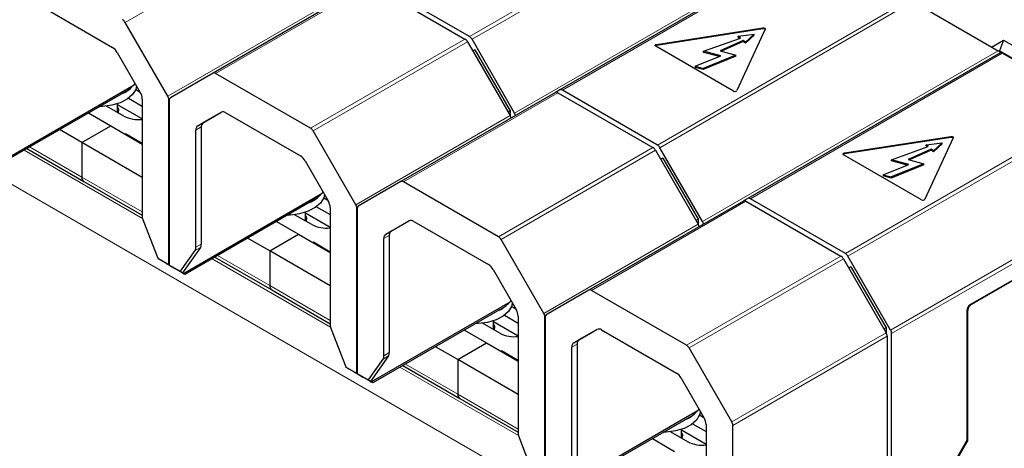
# Model space of a CAD drawing. Header units: millimetres. Extents: x 5 to 418, y 2 to 292.
# Tile 21 of 38: x 253 to 278, y 110 to 120. Entities that reach past the tile are written whole.
import ezdxf

# ---------------------------------------------------------------- set-up
doc = ezdxf.new("R2010")
doc.units = ezdxf.units.MM

msp = doc.modelspace()

# ---------------------------------------------------------------- linework, layer by layer
at = {"color": 7, "linetype": 'Continuous', "lineweight": 18}
for p, q in [((264.6635, 120.0415), (271.0315, 123.7177)), ((264.7275, 119.9739), (271.122, 123.6654)), ((255.9594, 120.3985), (259.8626, 122.6518)), ((280.5176, 100.47), (242.6167, 122.3497)), ((273.2787, 122.4202), (265.8059, 118.1062)), ((273.3806, 122.3616), (267.0126, 118.6854)), ((262.1477, 121.3632), (258.2444, 119.11)), ((269.4153, 117.2984), (275.7833, 120.9745)), ((260.941, 120.784), (257.0378, 118.5307)), ((269.4793, 117.2308), (275.8738, 120.9223)), ((272.0816, 120.2325), (272.0816, 120.2586)), ((260.6472, 117.7229), (264.5504, 119.9762)), ((260.7112, 117.6553), (264.6144, 119.9086)), ((269.3925, 119.8165), (269.3925, 119.8426)), ((278.0305, 119.677), (270.5576, 115.363)), ((278.1323, 119.6185), (271.7643, 115.9423)), ((266.8994, 118.6201), (262.9962, 116.3668)), ((257.0643, 118.4415), (257.0764, 118.4485)), ((265.6927, 118.0409), (261.7895, 115.7876)), ((274.1671, 114.5552), (280.535, 118.2314)), ((274.2311, 114.4877), (280.6255, 118.1791)), ((257.8845, 117.7556), (257.7488, 117.6773)), ((257.7985, 117.7871), (257.9342, 117.8655)), ((276.8334, 117.4894), (276.8334, 117.5155)), ((254.8638, 116.488), (253.5451, 117.2493)), ((256.3983, 115.4388), (253.4036, 117.1676)), ((265.3989, 114.9798), (269.3022, 117.2331)), ((265.4629, 114.9122), (269.3662, 117.1655)), ((274.1443, 117.0734), (274.1443, 117.0995)), ((282.7822, 116.9339), (275.3094, 112.6199)), ((275.3359, 112.5307), (282.8728, 116.8816)), ((254.8638, 116.488), (256.3911, 115.6063)), ((271.6512, 115.877), (267.748, 113.6237)), ((261.816, 115.6984), (261.8282, 115.7054)), ((270.4445, 115.2977), (266.5413, 113.0444)), ((262.6363, 115.0125), (262.5005, 114.9341)), ((262.5502, 115.044), (262.686, 115.1224)), ((257.8845, 114.7942), (257.7488, 114.7158)), ((257.726, 114.6309), (257.8618, 114.7093)), ((259.6155, 113.7449), (258.2968, 114.5062)), ((256.7824, 114.4384), (257.0643, 114.2757)), ((256.7983, 114.4185), (257.0709, 114.2611)), ((257.0756, 114.2692), (257.3574, 114.1065)), ((257.0822, 114.2546), (257.3548, 114.0972)), ((261.1501, 112.6957), (258.1554, 114.4245)), ((270.1507, 112.2366), (274.0539, 114.4899)), ((270.2147, 112.1691), (274.1179, 114.4224)), ((259.6155, 113.7449), (261.1429, 112.8632)), ((277.3498, 113.2793), (277.3554, 113.276)), ((277.2389, 113.1343), (277.2649, 113.1193)), ((266.5678, 112.9552), (266.5799, 112.9622)), ((275.1963, 112.5546), (271.293, 110.3013)), ((267.388, 112.2694), (267.2523, 112.191)), ((267.302, 112.3009), (267.4377, 112.3792)), ((271.3195, 110.2121), (275.2228, 112.4654)), ((262.6363, 112.051), (262.5005, 111.9726)), ((262.4778, 111.8878), (262.6135, 111.9662)), ((264.3673, 111.0018), (263.0486, 111.763)), ((261.5342, 111.6953), (261.816, 111.5326)), ((261.55, 111.6753), (261.8227, 111.518)), ((261.8273, 111.5261), (262.1092, 111.3634)), ((265.9018, 109.9526), (262.9072, 111.6814)), ((261.834, 111.5114), (262.1066, 111.354)), ((264.3673, 111.0018), (265.8946, 110.1201)), ((277.2483, 109.7983), (277.2267, 109.8108)), ((277.2649, 109.854), (277.2366, 109.8704))]:
    msp.add_line(p, q, dxfattribs=at)
at = {"color": 7, "linetype": 'Continuous', "lineweight": 25}
for p, q in [((273.3431, 122.3832), (266.9486, 118.6918)), ((262.0837, 121.3696), (258.1804, 119.1163)), ((262.1477, 121.3632), (264.5504, 119.9762)), ((264.6635, 120.0415), (262.2608, 121.4286)), ((253.7501, 120.8553), (255.638, 119.7654)), ((275.8738, 120.9223), (278.0305, 119.677)), ((257.0378, 118.5307), (255.9594, 120.3985)), ((269.3925, 119.8426), (272.0816, 120.2586)), ((272.0816, 120.2325), (269.3925, 119.8165)), ((270.5832, 119.6667), (271.5112, 120.0014)), ((272.1404, 120.2247), (271.4199, 118.6723)), ((271.4566, 120.0464), (271.8624, 120.0983)), ((271.5112, 120.0014), (271.4566, 120.0464)), ((271.4566, 120.0203), (271.4566, 120.0464)), ((271.4891, 119.9935), (271.4566, 120.0203)), ((271.8624, 120.0983), (271.6391, 119.896)), ((271.8624, 120.0722), (271.6391, 119.8698)), ((271.8624, 120.0722), (271.8624, 120.0983)), ((264.6144, 119.9086), (265.6927, 118.0409)), ((265.8059, 118.1062), (264.7275, 119.9739)), ((271.3396, 118.6599), (269.371, 119.7963)), ((271.5846, 119.9409), (270.9994, 119.677)), ((271.5846, 119.9148), (271.0356, 119.6672)), ((271.6391, 119.896), (271.5846, 119.9409)), ((271.5846, 119.9148), (271.5846, 119.9409)), ((271.6391, 119.8698), (271.5846, 119.9148)), ((271.6391, 119.8698), (271.6391, 119.896)), ((277.863, 119.7737), (278.167, 119.9493)), ((278.167, 119.9493), (278.0625, 119.6799)), ((278.167, 119.9493), (278.5064, 119.7533)), ((255.758, 119.6388), (256.3414, 118.6283)), ((264.801, 119.7081), (264.7479, 119.6774)), ((264.801, 119.7081), (265.691, 118.1666)), ((270.3706, 119.2875), (271.0187, 119.5495)), ((271.4012, 119.5688), (270.5716, 119.2334)), ((271.4012, 119.5427), (270.5716, 119.2073)), ((271.0187, 119.5495), (270.5832, 119.6667)), ((270.5832, 119.6406), (270.5832, 119.6667)), ((270.9799, 119.5338), (270.5832, 119.6406)), ((270.9994, 119.677), (271.4012, 119.5688)), ((271.4012, 119.5427), (271.4012, 119.5688)), ((278.0948, 119.6401), (271.7003, 115.9486)), ((278.0625, 119.6585), (278.0625, 119.6799)), ((278.4019, 119.484), (278.0625, 119.6799)), ((280.535, 118.2314), (278.1323, 119.6185)), ((270.3706, 119.2875), (270.5716, 119.2334)), ((270.3706, 119.2875), (270.3706, 119.2614)), ((270.5716, 119.2073), (270.3706, 119.2614)), ((270.5716, 119.2073), (270.5716, 119.2334)), ((258.1804, 119.1163), (257.1021, 118.4936)), ((260.6472, 117.7229), (258.2444, 119.11)), ((252.6784, 116.7968), (256.1885, 118.8231)), ((256.0339, 118.6861), (256.1885, 118.8231)), ((256.1885, 118.8231), (256.2087, 118.8581)), ((256.0339, 118.6861), (252.7198, 116.7729)), ((256.0463, 118.4832), (256.3911, 118.2842)), ((256.2263, 118.7059), (256.3317, 118.6451)), ((266.8354, 118.6264), (262.9322, 116.3732)), ((266.9486, 118.6918), (266.8365, 118.6271)), ((266.8994, 118.6201), (269.3022, 117.2331)), ((269.4153, 117.2984), (267.0126, 118.6854)), ((255.9272, 118.0295), (255.4909, 118.2814)), ((255.768, 118.1214), (255.768, 118.3431)), ((256.3911, 117.9575), (255.768, 118.3172)), ((256.3911, 118.461), (256.3911, 115.4995)), ((257.0643, 114.2757), (257.0643, 118.4415)), ((257.0756, 118.435), (257.0756, 114.2692)), ((255.033, 118.1082), (255.5935, 117.7846)), ((257.7985, 117.7871), (258.3819, 118.124)), ((257.9342, 117.8655), (258.3835, 118.125)), ((258.5019, 118.1122), (260.3898, 117.0223)), ((265.691, 118.1666), (265.6378, 118.136)), ((265.691, 118.1666), (265.691, 118.0439)), ((254.8638, 117.3634), (255.5935, 117.7846)), ((255.5935, 117.7846), (256.3911, 117.3242)), ((257.8845, 117.7556), (257.8845, 114.7942)), ((254.8638, 117.3634), (254.3032, 117.687)), ((255.9556, 117.5756), (255.9668, 117.5821)), ((256.3911, 117.3372), (255.9668, 117.5821)), ((255.9668, 117.5691), (255.9668, 117.5821)), ((257.7488, 114.7158), (257.7488, 117.6773)), ((261.7895, 115.7876), (260.7112, 117.6553)), ((274.1443, 117.0995), (276.8334, 117.5155)), ((276.8334, 117.4894), (274.1443, 117.0734)), ((254.8638, 117.3634), (254.8638, 116.488)), ((256.3911, 116.4816), (254.8638, 117.3634)), ((275.335, 116.9236), (276.2629, 117.2583)), ((276.8922, 117.4815), (276.1716, 115.9291)), ((276.2084, 117.3033), (276.6142, 117.3552)), ((276.2629, 117.2583), (276.2084, 117.3033)), ((276.2084, 117.2771), (276.2084, 117.3033)), ((276.2409, 117.2504), (276.2084, 117.2771)), ((276.6142, 117.3552), (276.3909, 117.1528)), ((276.6142, 117.3291), (276.3909, 117.1267)), ((276.6142, 117.3291), (276.6142, 117.3552)), ((253.4748, 117.2087), (254.9135, 116.3782)), ((269.3662, 117.1655), (270.4445, 115.2977)), ((270.5576, 115.363), (269.4793, 117.2308)), ((276.0913, 115.9167), (274.1227, 117.0532)), ((276.3363, 117.1978), (275.7511, 116.9338)), ((276.3363, 117.1717), (275.7874, 116.9241)), ((276.3909, 117.1528), (276.3363, 117.1978)), ((276.3363, 117.1717), (276.3363, 117.1978)), ((276.3909, 117.1267), (276.3363, 117.1717)), ((276.3909, 117.1267), (276.3909, 117.1528)), ((260.5098, 116.8956), (261.0932, 115.8851)), ((269.5528, 116.9649), (269.4997, 116.9343)), ((269.5528, 116.9649), (270.4427, 115.4235)), ((275.1224, 116.5444), (275.7704, 116.8063)), ((276.153, 116.8257), (275.3233, 116.4903)), ((276.153, 116.7995), (275.3233, 116.4642)), ((275.7704, 116.8063), (275.335, 116.9236)), ((275.335, 116.8974), (275.335, 116.9236)), ((275.7316, 116.7906), (275.335, 116.8974)), ((275.7511, 116.9338), (276.153, 116.8257)), ((276.153, 116.7995), (276.153, 116.8257)), ((275.1224, 116.5444), (275.3233, 116.4903)), ((275.1224, 116.5444), (275.1224, 116.5182)), ((275.3233, 116.4642), (275.1224, 116.5182)), ((254.9135, 116.3782), (256.3911, 115.5251)), ((262.9322, 116.3732), (261.8539, 115.7504)), ((265.3989, 114.9798), (262.9962, 116.3668)), ((275.3233, 116.4642), (275.3233, 116.4903)), ((257.4302, 114.0537), (260.9402, 116.08)), ((260.7857, 115.9429), (260.9402, 116.08)), ((260.9402, 116.08), (260.9604, 116.115)), ((282.4312, 116.2128), (277.3271, 113.2662)), ((260.7857, 115.9429), (257.4716, 114.0297)), ((260.9781, 115.9628), (261.0835, 115.9019)), ((271.5872, 115.8833), (267.684, 113.63)), ((271.7003, 115.9486), (271.5883, 115.8839)), ((271.6512, 115.877), (274.0539, 114.4899)), ((274.1671, 114.5552), (271.7643, 115.9423)), ((260.679, 115.2864), (260.2427, 115.5382)), ((260.5198, 115.3783), (260.5198, 115.6)), ((261.1429, 115.2144), (260.5198, 115.5741)), ((260.7981, 115.7401), (261.1429, 115.541)), ((261.1429, 115.7179), (261.1429, 112.7564)), ((261.816, 111.5326), (261.816, 115.6984)), ((261.8273, 115.6918), (261.8273, 111.5261)), ((256.4138, 115.3884), (256.7824, 114.4384)), ((259.7847, 115.3651), (260.3452, 115.0415)), ((262.5502, 115.044), (263.1336, 115.3809)), ((262.686, 115.1224), (263.1353, 115.3818)), ((263.2536, 115.369), (265.1415, 114.2792)), ((270.4427, 115.4235), (270.3896, 115.3928)), ((270.4427, 115.4235), (270.4427, 115.3008)), ((259.6155, 114.6202), (260.3452, 115.0415)), ((260.3452, 115.0415), (261.1429, 114.581)), ((262.6363, 115.0125), (262.6363, 112.051)), ((259.6155, 114.6202), (259.055, 114.9438)), ((260.7073, 114.8325), (260.7186, 114.839)), ((261.1429, 114.594), (260.7186, 114.839)), ((260.7186, 114.826), (260.7186, 114.839)), ((262.5005, 111.9726), (262.5005, 114.9341)), ((266.5413, 113.0444), (265.4629, 114.9122)), ((257.3574, 114.1065), (257.726, 114.6309)), ((257.8618, 114.7093), (257.4094, 114.0656)), ((259.6155, 114.6202), (259.6155, 113.7449)), ((261.1429, 113.7385), (259.6155, 114.6202)), ((257.002, 114.3008), (256.7983, 114.4185)), ((257.002, 114.3008), (257.0303, 114.2845)), ((257.0794, 114.2561), (257.0303, 114.2845)), ((257.0822, 114.2545), (257.0709, 114.2611)), ((257.0794, 114.2561), (257.234, 114.1669)), ((257.3584, 114.095), (257.0822, 114.2546)), ((258.2265, 114.4656), (259.6652, 113.635)), ((274.1179, 114.4224), (275.1963, 112.5546)), ((275.3094, 112.6199), (274.2311, 114.4877)), ((257.3471, 114.1016), (257.234, 114.1669)), ((257.4094, 114.0656), (257.3548, 114.0972)), ((257.4716, 114.0297), (257.3584, 114.095)), ((257.3811, 114.082), (257.4302, 114.0537)), ((257.3811, 114.082), (257.4094, 114.0656)), ((257.4716, 114.0297), (257.4302, 114.0537)), ((265.2615, 114.1525), (265.8449, 113.142)), ((274.3045, 114.2218), (274.2514, 114.1911)), ((274.3045, 114.2218), (275.1945, 112.6804)), ((277.3554, 113.276), (278.7998, 114.1099)), ((259.6652, 113.635), (261.1429, 112.782)), ((267.684, 113.63), (266.6056, 113.0073)), ((270.1507, 112.2366), (267.748, 113.6237)), ((262.1819, 111.3105), (265.692, 113.3368)), ((265.5374, 113.1998), (265.692, 113.3368)), ((265.692, 113.3368), (265.7122, 113.3719)), ((265.5374, 113.1998), (262.2233, 111.2866)), ((265.7298, 113.2196), (265.8352, 113.1588)), ((277.2366, 113.1095), (277.2366, 109.8442)), ((277.2649, 109.854), (277.2649, 113.1193)), ((265.4308, 112.5432), (264.9945, 112.7951)), ((265.2715, 112.6351), (265.2715, 112.8568)), ((265.8946, 112.4713), (265.2715, 112.831)), ((265.5498, 112.9969), (265.8946, 112.7979)), ((265.8946, 112.9747), (265.8946, 110.0133)), ((266.5678, 108.7895), (266.5678, 112.9552)), ((266.5791, 112.9487), (266.5791, 108.7829)), ((261.1656, 112.6453), (261.5342, 111.6953)), ((264.5365, 112.622), (265.097, 112.2984)), ((267.302, 112.3009), (267.8854, 112.6378)), ((267.4377, 112.3792), (267.887, 112.6387)), ((268.0054, 112.6259), (269.8933, 111.536)), ((275.1945, 112.6804), (275.1414, 112.6497)), ((275.1945, 112.6804), (275.1945, 112.5577)), ((275.3359, 108.3627), (275.3359, 112.5307)), ((264.3673, 111.8771), (265.097, 112.2984)), ((265.097, 112.2984), (265.8946, 111.8379)), ((267.388, 112.2694), (267.388, 109.3079)), ((275.2228, 112.4654), (275.2228, 108.3159)), ((264.3673, 111.8771), (263.8067, 112.2007)), ((265.4591, 112.0893), (265.4704, 112.0958)), ((265.8946, 111.8509), (265.4704, 112.0958)), ((265.4704, 112.0828), (265.4704, 112.0958)), ((267.2523, 109.2295), (267.2523, 112.191)), ((271.293, 110.3013), (270.2147, 112.1691)), ((262.1092, 111.3634), (262.4778, 111.8878)), ((262.6135, 111.9662), (262.1612, 111.3225)), ((264.3673, 111.8771), (264.3673, 111.0018)), ((265.8946, 110.9954), (264.3673, 111.8771)), ((261.7537, 111.5577), (261.55, 111.6753)), ((261.7537, 111.5577), (261.7821, 111.5413)), ((261.8312, 111.513), (261.7821, 111.5413)), ((261.834, 111.5114), (261.8227, 111.518)), ((262.9783, 111.7224), (264.417, 110.8919)), ((261.8312, 111.513), (261.9857, 111.4238)), ((262.1102, 111.3519), (261.834, 111.5114)), ((262.0989, 111.3584), (261.9857, 111.4238)), ((262.1612, 111.3225), (262.1066, 111.354)), ((262.2233, 111.2866), (262.1102, 111.3519)), ((262.1328, 111.3389), (262.1819, 111.3105)), ((262.1328, 111.3389), (262.1612, 111.3225)), ((262.2233, 111.2866), (262.1819, 111.3105)), ((270.0133, 111.4094), (270.5967, 110.3989)), ((264.417, 110.8919), (265.8946, 110.0389)), ((266.9337, 108.5674), (270.4437, 110.5937)), ((270.2892, 110.4567), (270.4437, 110.5937)), ((270.4437, 110.5937), (270.464, 110.6287)), ((270.2892, 110.4567), (266.9751, 108.5435)), ((270.4816, 110.4765), (270.587, 110.4157)), ((270.1825, 109.8001), (269.7462, 110.052)), ((270.0233, 109.892), (270.0233, 110.1137)), ((270.6464, 109.7281), (270.0233, 110.0878)), ((270.3016, 110.2538), (270.6464, 110.0548)), ((270.6464, 110.2316), (270.6464, 107.2701)), ((271.3195, 106.0463), (271.3195, 110.2121)), ((265.9174, 109.9022), (266.2859, 108.9522)), ((269.2882, 109.8788), (269.8488, 109.5552)), ((276.6376, 108.7904), (277.2267, 109.8108)), ((276.6426, 108.7492), (277.2483, 109.7983))]:
    msp.add_line(p, q, dxfattribs=at)
at = {"color": 7, "linetype": 'Continuous', "lineweight": 25, "flags": 128}
for points in [[(272.0816, 120.2586), (272.0941, 120.2596), (272.1065, 120.2586), (272.1181, 120.2558), (272.128, 120.2514), (272.1356, 120.2457), (272.1404, 120.239), (272.1421, 120.2318), (272.1404, 120.2247)], [(269.371, 119.7963), (269.3634, 119.802), (269.3586, 119.8087), (269.3569, 119.8159), (269.3586, 119.8231), (269.3634, 119.8297), (269.371, 119.8355), (269.3809, 119.8399), (269.3925, 119.8426)], [(256.2465, 118.7922), (256.2261, 118.7053), (256.1459, 118.5743), (256.0118, 118.459), (255.8323, 118.3665), (255.6185, 118.3027), (255.384, 118.2716), (255.3115, 118.269)], [(255.7891, 118.1092), (255.7981, 118.1956), (255.768, 118.2727)], [(276.8334, 117.5155), (276.8458, 117.5164), (276.8583, 117.5155), (276.8698, 117.5127), (276.8798, 117.5083), (276.8874, 117.5026), (276.8922, 117.4959), (276.8938, 117.4887), (276.8922, 117.4815)], [(274.1227, 117.0532), (274.1151, 117.0589), (274.1103, 117.0656), (274.1087, 117.0728), (274.1103, 117.0799), (274.1151, 117.0866), (274.1227, 117.0923), (274.1327, 117.0968), (274.1443, 117.0995)], [(260.9983, 116.049), (260.9779, 115.9622), (260.8977, 115.8312), (260.7636, 115.7159), (260.584, 115.6234), (260.3703, 115.5596), (260.1357, 115.5285), (260.0632, 115.5259)], [(260.5409, 115.3661), (260.5498, 115.4524), (260.5198, 115.5295)], [(265.75, 113.3059), (265.7296, 113.2191), (265.6494, 113.0881), (265.5154, 112.9727), (265.3358, 112.8802), (265.122, 112.8165), (264.8875, 112.7854), (264.815, 112.7827)], [(265.2927, 112.6229), (265.3016, 112.7093), (265.2715, 112.7864)], [(270.5018, 110.5628), (270.4814, 110.4759), (270.4012, 110.345), (270.2671, 110.2296), (270.0876, 110.1371), (269.8738, 110.0733), (269.6393, 110.0422), (269.5668, 110.0396)], [(270.0444, 109.8798), (270.0533, 109.9662), (270.0233, 110.0433)]]:
    msp.add_lwpolyline(points, dxfattribs=at)
at = {"color": 7, "linetype": 'Continuous', "lineweight": 25}
for centre, radius, start, end in [((255.7977, 120.3094), 0.1847, 28.85561, 58.04533), ((272.0957, 120.173), 0.0612, 47.17916, 103.27115), ((264.4527, 119.8195), 0.1847, 28.85561, 58.04533), ((264.5658, 119.8848), 0.1847, 28.85561, 58.04533), ((255.4548, 119.4717), 0.3462, 28.85561, 58.04533), ((269.3969, 119.7674), 0.0493, 95.1289, 134.09832), ((258.207, 119.0576), 0.0644, 54.38183, 114.31395), ((255.6006, 119.2718), 0.7319, 291.53416, 318.99606), ((256.045, 118.4492), 0.3463, 1.9565, 31.14373), ((256.8797, 118.4352), 0.1847, 1.9565, 31.14373), ((257.1397, 118.4413), 0.0644, 125.69804, 185.62038), ((266.8619, 118.5678), 0.0644, 54.38183, 114.31395), ((266.9751, 118.6331), 0.0644, 54.38183, 114.31395), ((271.3723, 118.7139), 0.0632, 238.81307, 318.77301), ((256.2923, 118.7346), 0.7941, 242.62667, 277.14484), ((258.4316, 118.014), 0.1207, 54.38183, 114.31395), ((265.518, 117.9383), 0.2026, 11.96427, 30.39985), ((265.6311, 118.0036), 0.2026, 11.96427, 30.39985), ((257.8689, 117.6891), 0.1207, 125.69804, 185.62038), ((258.0047, 117.7675), 0.1207, 125.69804, 185.62038), ((260.5494, 117.5662), 0.1847, 28.85561, 58.04533), ((276.8474, 117.4298), 0.0612, 47.17916, 103.27115), ((269.3176, 117.1417), 0.1847, 28.85561, 58.04533), ((260.2065, 116.7285), 0.3462, 28.85561, 58.04533), ((269.2044, 117.0764), 0.1847, 28.85561, 58.04533), ((274.1487, 117.0243), 0.0493, 95.1289, 134.09832), ((254.9779, 116.4735), 0.1151, 172.74417, 235.94365), ((254.9814, 116.4751), 0.1183, 173.70115, 234.98667), ((262.9587, 116.3145), 0.0644, 54.38183, 114.31395), ((260.3524, 116.5287), 0.7319, 291.53416, 318.99606), ((260.7968, 115.7061), 0.3463, 1.9565, 31.14373), ((261.6315, 115.6921), 0.1847, 1.9565, 31.14373), ((261.8914, 115.6981), 0.0644, 125.69804, 185.62038), ((271.6137, 115.8246), 0.0644, 54.38183, 114.31395), ((271.7268, 115.89), 0.0644, 54.38183, 114.31395), ((276.1241, 115.9708), 0.0632, 238.81307, 318.77301), ((256.7035, 115.5056), 0.3125, 181.10815, 202.02116), ((261.0441, 115.9915), 0.7941, 242.62667, 277.14484), ((263.1833, 115.2709), 0.1207, 54.38183, 114.31395), ((270.2697, 115.1952), 0.2026, 11.96427, 30.39985), ((270.3829, 115.2605), 0.2026, 11.96427, 30.39985), ((262.6207, 114.9459), 0.1207, 125.69804, 185.62038), ((262.7564, 115.0243), 0.1207, 125.69804, 185.62038), ((257.7373, 114.7881), 0.1473, 327.6508, 2.35148), ((265.3012, 114.8231), 0.1847, 28.85561, 58.04533), ((257.6016, 114.7097), 0.1473, 327.6508, 2.35148), ((274.0693, 114.3986), 0.1847, 28.85561, 58.04533), ((257.0803, 114.2742), 0.0161, 174.37962, 234.30196), ((257.0916, 114.2676), 0.0161, 174.37962, 234.30196), ((264.9583, 113.9854), 0.3462, 28.85561, 58.04533), ((273.9562, 114.3332), 0.1847, 28.85561, 58.04533), ((259.7297, 113.7304), 0.1151, 172.74417, 235.94365), ((259.7331, 113.7319), 0.1183, 173.70115, 234.98667), ((267.7105, 113.5714), 0.0644, 54.38183, 114.31395), ((265.1041, 113.7855), 0.7319, 291.53416, 318.99606), ((277.4331, 113.1005), 0.1967, 122.60548, 177.39452), ((277.4614, 113.1103), 0.1967, 122.60548, 177.39452), ((265.5486, 112.9629), 0.3463, 1.9565, 31.14373), ((266.3832, 112.9489), 0.1847, 1.9565, 31.14373), ((266.6432, 112.955), 0.0644, 125.69804, 185.62038), ((261.4553, 112.7624), 0.3125, 181.10815, 202.02116), ((265.7959, 113.2484), 0.7941, 242.62667, 277.14484), ((267.9351, 112.5278), 0.1207, 54.38183, 114.31395), ((275.0382, 112.4591), 0.1847, 1.9565, 31.14373), ((275.1513, 112.5244), 0.1847, 1.9565, 31.14373), ((267.3724, 112.2028), 0.1207, 125.69804, 185.62038), ((267.5082, 112.2812), 0.1207, 125.69804, 185.62038), ((262.4891, 112.045), 0.1473, 327.6508, 2.35148), ((270.053, 112.08), 0.1847, 28.85561, 58.04533), ((262.3533, 111.9666), 0.1473, 327.6508, 2.35148), ((261.8321, 111.531), 0.0161, 174.37962, 234.30196), ((261.8434, 111.5245), 0.0161, 174.37962, 234.30196), ((269.71, 111.2423), 0.3462, 28.85561, 58.04533), ((264.4814, 110.9872), 0.1151, 172.74417, 235.94365), ((264.4849, 110.9888), 0.1183, 173.70115, 234.98667), ((269.8559, 111.0424), 0.7319, 291.53416, 318.99606), ((270.3003, 110.2198), 0.3463, 1.9565, 31.14373), ((271.135, 110.2058), 0.1847, 1.9565, 31.14373), ((266.207, 110.0193), 0.3125, 181.10815, 202.02116), ((270.5476, 110.5052), 0.7941, 242.62667, 277.14484), ((277.1674, 109.8466), 0.0693, 328.85627, 358.0435), ((277.1495, 109.858), 0.1154, 328.85627, 358.0435)]:
    msp.add_arc(centre, radius, start, end, dxfattribs=at)
for centre, major_axis, ratio, start_param, end_param in [((278.0305, 119.677), (0.128, -0.0739), 0.0000704, 1.0458741, 1.570837), ((278.2228, 119.5662), (0.128, -0.0739), 0.0000704, 2.3562351, 3.1416333), ((256.8051, 114.4515), (-0.0079, 0.0357), 0.6978876, 1.7879792, 2.5733774), ((257.3801, 114.1196), (0.0257, 0.022), 0.2184431, 2.4328816, 3.2182798), ((261.5568, 111.7084), (-0.0079, 0.0357), 0.6978876, 1.7879792, 2.5733774), ((262.1318, 111.3764), (0.0257, 0.022), 0.2184431, 2.4328816, 3.2182798)]:
    msp.add_ellipse(centre, major_axis=major_axis, ratio=ratio, start_param=start_param, end_param=end_param, dxfattribs=at)

doc.saveas('drawing.dxf')
